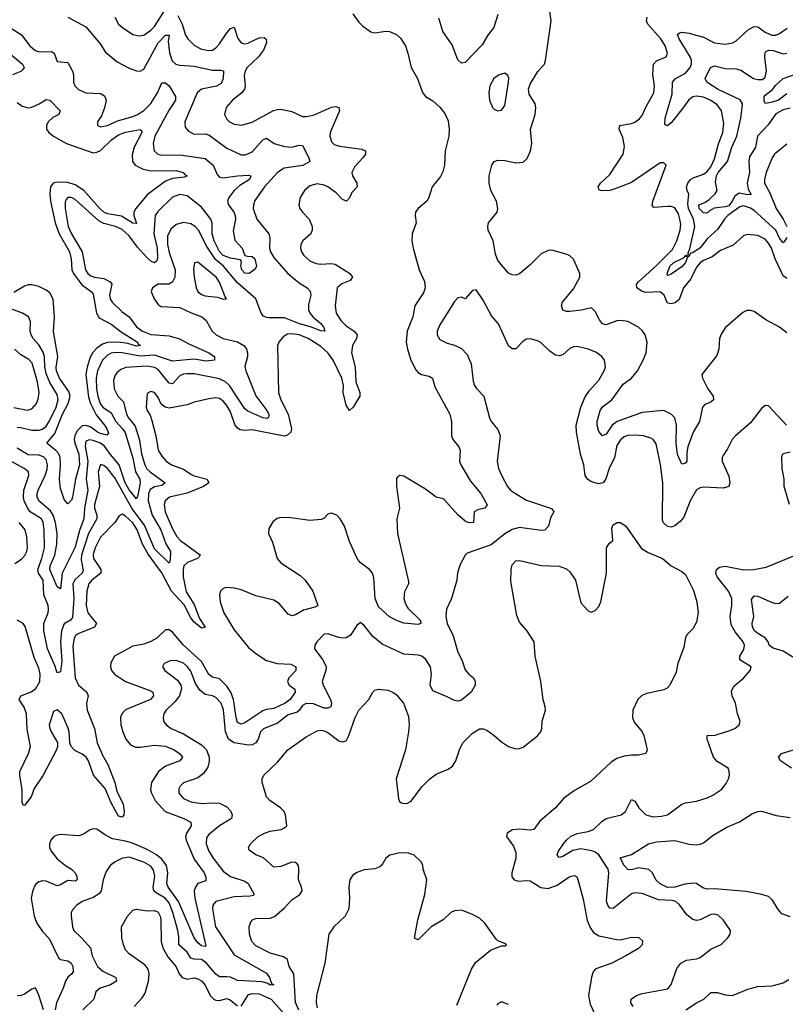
# Model space of a CAD drawing. Header units: inches. Extents: x 1694797 to 1849917, y 907313 to 1017959.
# Tile 123 of 256: x 1734143 to 1738382, y 952641 to 958096. Entities that reach past the tile are written whole.
import ezdxf

# ---------------------------------------------------------------- set-up
doc = ezdxf.new("R2010")
doc.units = ezdxf.units.IN
doc.header["$MEASUREMENT"] = 0
doc.layers.add('B7935', color=7, linetype='Continuous')

msp = doc.modelspace()

# ---------------------------------------------------------------- linework, layer by layer
at = {"layer": 'B7935', "color": 5}
for points, elevation in [([(1734409.1, 958109.1), (1734510, 958055.8), (1734590, 957960.9), (1734617.2, 957917.2), (1734682.2, 957862.2), (1734750, 957826.4), (1734790, 957812.3), (1734810, 957810.2), (1734830, 957821.7), (1734910, 957966.8), (1734950, 958010.2), (1734970, 958010.6), (1734965.8, 957974.2), (1734972.4, 957912.4), (1734987.9, 957867.9), (1735007.3, 957850), (1735030, 957843.3), (1735110, 957839), (1735210, 957816.6), (1735256.1, 957816.1), (1735271.7, 957811.7), (1735270.7, 957769.3), (1735258.4, 957741.6), (1735232.6, 957727.4), (1735150.1, 957709.9), (1735125.6, 957690), (1735057.2, 957530), (1735059.4, 957499.4), (1735077.3, 957477.3), (1735110, 957462.2), (1735170, 957462.5), (1735190, 957458.1), (1735290, 957383), (1735370, 957347.5), (1735393.5, 957346.5), (1735430, 957363), (1735490, 957430.2), (1735510, 957439.7), (1735551.8, 957410), (1735610, 957393.2), (1735650.5, 957389.5), (1735690, 957400.2), (1735710, 957398.4), (1735744.5, 957330), (1735750.2, 957309.8), (1735711.8, 957288.2), (1735607.2, 957272.8), (1735571.5, 957250), (1735498.3, 957170), (1735446.1, 957093.9), (1735437.2, 957070), (1735436.5, 957050), (1735456.5, 956990), (1735522.7, 956910), (1735528, 956888), (1735526.1, 956830), (1735531.5, 956810), (1735550, 956777.8), (1735628, 956690), (1735690, 956638.5), (1735735.2, 956610), (1735751.6, 956591.6), (1735754.4, 956570), (1735741.9, 956518.1), (1735742, 956490), (1735749.6, 956470), (1735767.5, 956447.5), (1735810, 956411.9), (1735827.3, 956390), (1735832.4, 956370), (1735810, 956372.7), (1735754, 956394), (1735693.3, 956410), (1735610, 956444.8), (1735523.6, 956443.6), (1735510, 956445), (1735494, 956454), (1735479.9, 956470), (1735451.1, 956550), (1735350, 956637.8), (1735272.5, 956730), (1735227, 956767), (1735178.6, 956838.6), (1735132.9, 956930), (1735114.2, 956950), (1735090, 956964.7), (1735050, 956971.2), (1735010, 956960.8), (1734982.3, 956937.7), (1734962.6, 956897.4), (1734960.8, 956850), (1734970, 956805.2), (1735003.4, 956710), (1735003.1, 956670), (1734990, 956643.1), (1734970, 956631.4), (1734910.4, 956629.6), (1734878.8, 956610), (1734870.7, 956590), (1734887.7, 956550), (1734910, 956518), (1734927.3, 956507.3), (1735030, 956501.6), (1735091.8, 956471.8), (1735151.8, 956450), (1735175.8, 956430), (1735209.1, 956370), (1735230.3, 956350), (1735270.1, 956330.1), (1735350, 956311.4), (1735384.7, 956290), (1735398.4, 956270), (1735405.1, 956250), (1735404.3, 956230), (1735390, 956175.3), (1735395.6, 956150), (1735450, 956011.1), (1735512.1, 955930), (1735522.4, 955910), (1735522, 955898), (1735519.5, 955890), (1735512.9, 955887.1), (1735490, 955889.6), (1735406.1, 955926.1), (1735390, 955940.2), (1735304.7, 956070), (1735282.9, 956090), (1735250, 956107), (1735110, 956133.7), (1735070, 956134.1), (1735050, 956131.5), (1735030, 956122.1), (1734990, 956077.7), (1734970, 956083), (1734910, 956157.1), (1734888.9, 956168.9), (1734850, 956176.4), (1734731.5, 956168.5), (1734703, 956157), (1734681.4, 956138.6), (1734670, 956122), (1734662.5, 956097.5), (1734666.5, 956050), (1734687.3, 956010), (1734718.1, 955978.1), (1734735, 955910), (1734745.6, 955890), (1734783.1, 955843.1), (1734806.2, 955766.2), (1734817.5, 955690), (1734835.4, 955630), (1734848, 955608), (1734865.4, 955590), (1734948.1, 955530), (1734930, 955515.7), (1734890, 955507.1), (1734866.3, 955493.7), (1734855.7, 955470), (1734853.9, 955430), (1734876.1, 955350), (1734924.8, 955270), (1734951.8, 955191.8), (1734978.2, 955150), (1734975.7, 955104.3), (1734970, 955085.7), (1734890, 955164.3), (1734834.6, 955294.6), (1734765.4, 955385.4), (1734670, 955557.8), (1734630, 955609.9), (1734610, 955625.2), (1734590, 955632.3), (1734577.7, 955590), (1734584.7, 955510), (1734557.4, 955410), (1734557.8, 955390), (1734570.6, 955350), (1734570.5, 955330), (1734524.7, 955250), (1734485, 955130), (1734483.1, 955103.1), (1734495, 955045), (1734489, 955030), (1734447.8, 954992.2), (1734438.3, 954970), (1734442.5, 954890), (1734435.5, 954784.5), (1734424.3, 954770), (1734390, 954748.1), (1734374.3, 954710), (1734369.3, 954649.3), (1734377.1, 954542.9), (1734370, 954482.7), (1734350, 954477), (1734337.6, 954517.5), (1734296.4, 954610), (1734277, 954710), (1734276.6, 954750), (1734300.4, 954810), (1734303.7, 954830), (1734300.5, 954850), (1734277.2, 954910), (1734272.5, 954990), (1734247.5, 955030), (1734243.4, 955050), (1734265.7, 955110), (1734280.1, 955170), (1734279.5, 955270), (1734273.8, 955310), (1734263.9, 955330), (1734200.9, 955370), (1734187.6, 955387.6), (1734167.7, 955430), (1734163.7, 955450), (1734165.4, 955490), (1734193.4, 955570), (1734192.2, 955590), (1734168.9, 955608.9), (1734094.8, 955650)], 660), ([(1735019.1, 958119.1), (1735043.8, 958070), (1735060.7, 958010), (1735073.8, 957990), (1735112, 957952), (1735150, 957931.9), (1735190, 957924.5), (1735210, 957927.2), (1735230, 957939.1), (1735250, 957961.2), (1735290, 958023.6), (1735310, 958046.7), (1735330, 958054.9), (1735351.3, 957991.3), (1735370, 957966.8), (1735390, 957962.3), (1735405.8, 957965.8), (1735470, 957995.9), (1735496.3, 957996.3), (1735507.9, 957987.9), (1735509.3, 957970), (1735493.1, 957926.9), (1735465.1, 957890), (1735403.5, 957830), (1735392.2, 957810), (1735387, 957787), (1735391.3, 957730), (1735387.1, 957710), (1735373.8, 957690), (1735321.5, 957650), (1735287.2, 957610), (1735278, 957570), (1735290, 957544.4), (1735304.4, 957530), (1735330, 957517.4), (1735371.5, 957511.5), (1735430, 957528.4), (1735548.3, 957591.7), (1735570, 957599), (1735590, 957599.3), (1735650, 957587.5), (1735710, 957559.6), (1735730, 957559.2), (1735770, 957567.5), (1735870, 957610.1), (1735894.4, 957614.4), (1735910.4, 957610), (1735913.4, 957590), (1735862, 957470), (1735859.7, 957450), (1735870, 957418.4), (1735884.6, 957404.6), (1735914.4, 957394.4), (1736038.1, 957378.1), (1736057.1, 957370), (1736058.3, 957358.3), (1736058.3, 957350), (1736043.6, 957330), (1735998.4, 957281.6), (1735982.7, 957250), (1735985.4, 957230), (1736009.2, 957190), (1736012.7, 957170), (1735982.5, 957137.5), (1735970, 957109.5), (1735952.7, 957090), (1735930, 957099.8), (1735895.8, 957135.8), (1735850, 957169.8), (1735830, 957179), (1735790, 957186), (1735750, 957175.1), (1735720.3, 957150), (1735696.9, 957110), (1735689.1, 957070), (1735694.9, 957050), (1735709.1, 957030), (1735746.2, 956990), (1735762.4, 956950), (1735763.2, 956930), (1735754.9, 956910), (1735710.2, 956870), (1735700.2, 956850), (1735698, 956830), (1735703.5, 956810), (1735716.9, 956790), (1735750, 956760.2), (1735785.3, 956745.3), (1735810, 956741), (1735870, 956745.1), (1735890, 956741.7), (1735972, 956690), (1735985.3, 956670), (1735972.7, 956650), (1735927.7, 956632.3), (1735900.7, 956610), (1735889.4, 956510), (1735896.3, 956470), (1735921.7, 956430), (1735950, 956400.6), (1735994.6, 956370), (1736011.4, 956350), (1736008.4, 956330), (1735985.1, 956290), (1735980.5, 956250), (1736000.4, 956170), (1736004.9, 956090), (1736026, 956030), (1736027.2, 956010), (1735990, 955949.7), (1735970, 955931.5), (1735950, 955959.5), (1735934.7, 956030), (1735935.9, 956070), (1735927.4, 956110), (1735879.1, 956210), (1735850, 956249.9), (1735810, 956285.2), (1735740.7, 956330), (1735690, 956349.1), (1735650, 956356.2), (1735626.2, 956353.8), (1735601.2, 956338.8), (1735578.4, 956310), (1735571.6, 956288.4), (1735576.3, 956030), (1735589.3, 955990), (1735630.1, 955910), (1735647.5, 955830), (1735644.8, 955810), (1735626.8, 955793.2), (1735610, 955789.3), (1735590, 955792.1), (1735430, 955823.1), (1735390, 955820.5), (1735363.9, 955823.9), (1735350, 955832.1), (1735333.6, 955853.6), (1735310, 955923.1), (1735290, 955957.8), (1735270, 955981.8), (1735250, 955996.5), (1735230, 956000.3), (1735190, 955996.2), (1735110, 955976.2), (1735070, 955961.2), (1734970, 955943.4), (1734948.6, 955948.6), (1734925.9, 955965.9), (1734910, 956002), (1734890, 956029.6), (1734870, 956036.3), (1734850, 956024), (1734844.4, 955950), (1734849.1, 955930), (1734865, 955905), (1734875.3, 955875.3), (1734897.3, 955790), (1734910, 955710.4), (1734930, 955677.3), (1734955, 955650), (1734983.2, 955630), (1735050, 955606.5), (1735090, 955577.5), (1735109.2, 955569.2), (1735180.4, 955550), (1735190.2, 955530.2), (1735160.3, 955510), (1735070, 955472), (1734973.4, 955450), (1734949.2, 955430.8), (1734942.4, 955410), (1734948.5, 955370), (1734990, 955274.5), (1735013.3, 955233.3), (1735034.5, 955210), (1735145.2, 955130), (1735127.9, 955110), (1735072.2, 955087.8), (1735052.9, 955070), (1735048.1, 955050), (1735048.5, 955010), (1735065.6, 954925.6), (1735110, 954856.3), (1735139.3, 954779.3), (1735170.1, 954729.9), (1735150, 954725.5), (1735110, 954758.4), (1735090, 954782.8), (1735053.9, 954853.9), (1734984.7, 954930), (1734930.5, 955030.5), (1734855.5, 955135.5), (1734822.8, 955190), (1734794.1, 955270), (1734770, 955308.8), (1734730, 955345.9), (1734710, 955356.4), (1734693.2, 955346.8), (1734669.5, 955310), (1734591.5, 955228.5), (1734561.9, 955170), (1734550, 955133.6), (1734552, 955110), (1734592.2, 955050), (1734592.1, 955030), (1734542.9, 954990), (1734526, 954970), (1734514.4, 954930), (1734511, 954850), (1734520.1, 954810), (1734568.4, 954750), (1734558, 954730), (1734470, 954696), (1734454.5, 954685.5), (1734444.1, 954670), (1734437.2, 954622.8), (1734450.1, 954450), (1734469, 954409), (1734515.3, 954370), (1734519.4, 954359.4), (1734522.2, 954350), (1734513.3, 954310), (1734516.9, 954270), (1734557.8, 954170), (1734571.9, 954090), (1734601.6, 954021.6), (1734631.1, 953970), (1734670.5, 953870.5), (1734681.7, 953821.7), (1734717, 953750), (1734722.2, 953710), (1734719.6, 953690), (1734710, 953678), (1734690, 953682.9), (1734650, 953758), (1734616.1, 953836.1), (1734551.1, 953910), (1734524, 953990), (1734512.1, 954010), (1734490, 954027.2), (1734448, 954048), (1734428.6, 954070), (1734420.7, 954090), (1734416.7, 954150), (1734410.9, 954170.9), (1734375.8, 954250), (1734350, 954273.3), (1734330, 954262.7), (1734307.4, 954190), (1734309.3, 954170), (1734317.9, 954150), (1734352.1, 954092.1), (1734353.2, 954070), (1734347.1, 954050), (1734273.4, 953910), (1734223, 953837), (1734206, 953790), (1734170, 953742.6), (1734163.9, 953743.9), (1734156.9, 953756.9), (1734157.2, 953830), (1734143.4, 953910), (1734143.8, 953930), (1734193, 954030), (1734202.5, 954070), (1734185.3, 954165.3), (1734181.1, 954250), (1734167.9, 954287.9), (1734139.8, 954330), (1734149.8, 954350), (1734207.5, 954372.5), (1734231.9, 954390), (1734254, 954430), (1734257.3, 954470), (1734250, 954503.5), (1734222.7, 954562.7), (1734173.6, 954733.6), (1734162.7, 954750), (1734129.7, 954770)], 680), ([(1735987.7, 958127.7), (1736021, 958081), (1736041, 958061), (1736088.1, 958028.1), (1736110, 958022.7), (1736170, 958031.7), (1736190, 958030.3), (1736230, 958013.8), (1736252.4, 957992.4), (1736279.3, 957950), (1736293.2, 957910), (1736310.2, 957830.2), (1736346.5, 957770), (1736373.1, 957693.1), (1736390.4, 957670), (1736430, 957645.2), (1736470, 957611.3), (1736496.6, 957576.6), (1736515.4, 957535.4), (1736521.2, 957490), (1736519.8, 957450), (1736498.6, 957370), (1736495.4, 957290), (1736486.5, 957253.5), (1736472.5, 957227.5), (1736427.1, 957170), (1736407.7, 957110), (1736396.9, 957090), (1736349.2, 957050), (1736335.4, 957030), (1736333.4, 957010), (1736338.7, 956970), (1736317.1, 956910), (1736315.3, 956870), (1736322, 956830), (1736354.6, 956710), (1736385.3, 956645.3), (1736388.9, 956610), (1736378.2, 956581.8), (1736332, 956510), (1736320.5, 956450), (1736288.8, 956370), (1736283.7, 956310), (1736290.1, 956270), (1736309.6, 956209.6), (1736335.8, 956155.8), (1736350, 956140.7), (1736368.5, 956130), (1736410, 956121.5), (1736429.3, 956109.3), (1736442.3, 956062.3), (1736524.8, 955910), (1736533.7, 955870), (1736534.7, 955790), (1736541.5, 955770), (1736573.8, 955730), (1736581.8, 955710), (1736578.6, 955650), (1736585.2, 955630), (1736639.7, 955539.7), (1736696.3, 955470), (1736731.4, 955408.6), (1736719.1, 955390), (1736679.5, 955380.5), (1736659.5, 955370), (1736655.5, 955310), (1736630, 955307.7), (1736610, 955317.8), (1736570, 955352.7), (1736490, 955441.7), (1736450, 955451.1), (1736390, 955494.8), (1736270, 955566.6), (1736248.8, 955571.2), (1736236.1, 955563.9), (1736230, 955554), (1736229.3, 955510.7), (1736246.7, 955390), (1736231, 955330), (1736234.4, 955250), (1736295.9, 954984.1), (1736296.5, 954970), (1736273.8, 954926.2), (1736270.1, 954890), (1736278.9, 954858.9), (1736294.2, 954834.2), (1736361.3, 954770), (1736364, 954750), (1736350, 954744.4), (1736270, 954751.8), (1736226, 954770), (1736188.7, 954790), (1736130, 954842.3), (1736112.2, 954890), (1736104.4, 955004.4), (1736096.2, 955030), (1736079.8, 955050), (1736028.2, 955088.2), (1736011.3, 955110), (1735970, 955205.2), (1735942, 955290), (1735918, 955330), (1735898.4, 955350), (1735870, 955361.6), (1735850, 955356), (1735827, 955333), (1735812.9, 955327.1), (1735750, 955321.4), (1735644.3, 955335.7), (1735590, 955337.3), (1735568.1, 955331.9), (1735545.4, 955314.6), (1735523.4, 955276.6), (1735521.1, 955250), (1735542.2, 955202.2), (1735569.3, 955110), (1735590, 955086.8), (1735695.9, 955015.9), (1735723.2, 954990), (1735765.5, 954930), (1735794.9, 954850), (1735778.3, 954841.7), (1735714.6, 954825.4), (1735670, 954798.8), (1735650, 954792.7), (1735630, 954802.9), (1735580.8, 954860.8), (1735550, 954879.1), (1735450, 954904.6), (1735370, 954936.6), (1735330, 954947.2), (1735286.8, 954950), (1735270, 954944.8), (1735254.3, 954930), (1735249.4, 954910), (1735252.7, 954870), (1735272.7, 954810), (1735330, 954714.8), (1735410, 954618.1), (1735450, 954584), (1735510, 954545.3), (1735569.7, 954529.7), (1735645, 954525), (1735671.9, 954510), (1735672.7, 954490), (1735633.5, 954450), (1735625.5, 954430), (1735634.6, 954410), (1735667.4, 954387.4), (1735668.6, 954370), (1735640.1, 954330), (1735613.6, 954310), (1735550, 954279.2), (1735510, 954273.8), (1735490, 954266.1), (1735390, 954200.4), (1735370, 954192.7), (1735350, 954202), (1735341.9, 954230), (1735327.5, 954330), (1735312.2, 954370), (1735290, 954403.2), (1735250, 954445), (1735210, 954452.7), (1735190, 954468.2), (1735150, 954540.1), (1735050.4, 954630), (1734990, 954702.5), (1734970, 954716.4), (1734950, 954715.4), (1734902.3, 954670), (1734870, 954651.5), (1734830, 954636.9), (1734770, 954625), (1734669.1, 954570), (1734647.9, 954532.1), (1734646.4, 954510), (1734652.1, 954490), (1734668.2, 954470), (1734730, 954429.1), (1734870, 954377), (1734880.7, 954370), (1734884.7, 954350), (1734867.2, 954330), (1734741.9, 954278.1), (1734727.1, 954270), (1734708.4, 954250), (1734701.6, 954230), (1734703.6, 954190), (1734714.4, 954150), (1734731.6, 954110), (1734757.7, 954077.7), (1734785.2, 954065.2), (1734810, 954065), (1734890, 954077), (1734950, 954071.5), (1734997.7, 954050), (1735029, 954030), (1735044.2, 954010), (1735030.4, 953990), (1734950, 953960.7), (1734911.5, 953930), (1734873.6, 953870), (1734867.8, 953830), (1734872.3, 953810), (1734893, 953770), (1734948.7, 953710), (1735052.6, 953670), (1735091.1, 953650), (1735093.2, 953630), (1735067.8, 953590), (1735061.7, 953570), (1735065.8, 953550), (1735110, 953445.6), (1735164.2, 953370), (1735174.7, 953345.3), (1735173.9, 953326.1), (1735129.4, 953310.6), (1735116.2, 953290), (1735110.1, 953269.9), (1735113, 953230), (1735174.2, 952965.8), (1735170, 952961.7), (1735150, 952965.2), (1735130, 952982.7), (1735109.9, 953010), (1735022.5, 953210), (1734965.4, 953290), (1734958.3, 953310), (1734964, 953370), (1734955.8, 953410), (1734930, 953444.7), (1734899.9, 953470), (1734850, 953498.1), (1734767, 953533), (1734730, 953545.8), (1734657.5, 953557.5), (1734618.1, 953578.1), (1734570, 953611.2), (1734550, 953613), (1734530, 953605.7), (1734496.7, 953583.3), (1734470, 953573.9), (1734370, 953581.2), (1734350, 953578.8), (1734332.9, 953570), (1734315.5, 953550), (1734308.4, 953530), (1734309, 953510), (1734317, 953490), (1734350, 953447.7), (1734397.1, 953410), (1734430.4, 953390.4), (1734450, 953370.1), (1734459.1, 953350), (1734460.7, 953330), (1734450, 953323.8), (1734410, 953326.7), (1734370, 953302.3), (1734350, 953298), (1734290, 953323.4), (1734270, 953325.8), (1734250, 953320.3), (1734232.4, 953307.6), (1734225, 953295), (1734213.4, 953266.6), (1734207.7, 953230), (1734223.1, 953130), (1734237.8, 953090), (1734270, 953044.3), (1734305.8, 953005.8), (1734357.8, 952897.8), (1734370, 952889.2), (1734410, 952882.5), (1734428, 952870), (1734437.6, 952850), (1734438.6, 952821.4), (1734432.8, 952810), (1734410, 952791.8), (1734396.1, 952770), (1734384.2, 952730), (1734347.2, 952650), (1734340.5, 952610)], 720), ([(1734669.4, 958110), (1734691.3, 958071.3), (1734711.9, 958051.9), (1734770, 958014.2), (1734805.3, 958005.3), (1734830, 958010.2), (1734870, 958037.3), (1734890, 958057.6), (1734950, 958154.8)], 680), ([(1736790, 958123.6), (1736767.8, 958052.2), (1736734.9, 958010), (1736703.3, 957956.7), (1736610, 957858), (1736590, 957854.8), (1736570, 957874), (1736537.2, 957957.2), (1736486.9, 958030), (1736464.4, 958104.4)], 720), ([(1738390, 956360.4), (1738350, 956392.5), (1738273.8, 956433.8), (1738210, 956478.9), (1738190, 956485.4), (1738170, 956484), (1738146.8, 956473.2), (1738050, 956388.2), (1738027.1, 956352.9), (1738018.5, 956330), (1738014, 956270), (1738003.8, 956236.2), (1737920.9, 956130), (1737924.7, 956110), (1737952.4, 956050), (1737983.1, 956010), (1737984.9, 955990), (1737970, 955977.4), (1737936.5, 955963.5), (1737923.6, 955950), (1737907.6, 955870), (1737871.6, 955810), (1737843.3, 955730), (1737837.6, 955697.6), (1737837.7, 955650), (1737830, 955638.7), (1737810, 955633.3), (1737786.2, 955686.2), (1737777.8, 955750), (1737780.3, 955850), (1737770, 955889.8), (1737750, 955911.1), (1737710, 955931.1), (1737590, 955919.7), (1737452, 955870), (1737423.8, 955850), (1737390, 955799.8), (1737370, 955790.9), (1737350, 955814.7), (1737340.7, 955850), (1737341.2, 955870), (1737357.1, 955930), (1737370, 955951.4), (1737421.2, 955990), (1737483.7, 956076.3), (1737531.2, 956110), (1737563.4, 956150), (1737595.8, 956210), (1737611.3, 956250), (1737618, 956310), (1737606.3, 956350), (1737590, 956374.5), (1737570, 956391.9), (1737510, 956423.1), (1737469.8, 956429.8), (1737450, 956427.1), (1737390, 956405.7), (1737370, 956410.7), (1737352.7, 956432.7), (1737330, 956479.7), (1737310, 956498.8), (1737254.3, 956485.7), (1737190, 956479.9), (1737170, 956479), (1737150, 956487.3), (1737143.9, 956510), (1737148.5, 956530), (1737210, 956605.2), (1737245, 956670), (1737245, 956690), (1737209.8, 956769.8), (1737190, 956788.2), (1737174.4, 956794.4), (1737090, 956818.8), (1737070, 956817.2), (1737030, 956799.2), (1736970, 956738.3), (1736910, 956687.3), (1736890, 956680.5), (1736870, 956683), (1736850, 956691.6), (1736790, 956762), (1736776.8, 956796.8), (1736764.5, 956870), (1736737.5, 956930), (1736735.4, 956950), (1736739.4, 956970), (1736786.9, 957030), (1736790.9, 957050), (1736783.9, 957090), (1736751.7, 957150), (1736743.4, 957190), (1736743.2, 957230), (1736757.3, 957290), (1736769.9, 957310.1), (1736790, 957318), (1736830, 957315.8), (1736890, 957302.8), (1736930, 957306.5), (1736953.4, 957326.6), (1736971.3, 957368.7), (1736978.5, 957410), (1736970.6, 957490), (1736997.1, 957570), (1737001.2, 957610), (1736997.1, 957630), (1736963.3, 957683.3), (1736959.6, 957710), (1736970, 957738.6), (1737011.6, 957808.4), (1737048.4, 957850), (1737054.8, 957870), (1737085.7, 958090), (1737076, 958156)], 720), ([(1738390, 956661.9), (1738370, 956676.6), (1738326.3, 956770), (1738305.5, 956830), (1738290, 956858), (1738270, 956880.3), (1738230, 956899.4), (1738170, 956905.8), (1738150, 956898), (1738093.1, 956846.9), (1738022.7, 956817.3), (1737978.2, 956781.8), (1737930, 956762.5), (1737910, 956747.9), (1737890, 956724.5), (1737859.5, 956660.5), (1737818.3, 956610), (1737795.2, 956544.8), (1737772.3, 956527.7), (1737750, 956520.7), (1737730, 956525.4), (1737712.3, 956570), (1737690, 956588.7), (1737610, 956583.5), (1737589.9, 956590), (1737561.1, 956610), (1737558.2, 956630), (1737570, 956643.5), (1737670, 956733.7), (1737757, 956823), (1737782.4, 956870), (1737799.5, 956930), (1737803, 956963), (1737798.2, 956990), (1737790, 957020.5), (1737770, 957053.3), (1737750, 957060.3), (1737730, 957060.7), (1737654.7, 957054.7), (1737645.9, 957065.9), (1737648.3, 957090), (1737722.7, 957290), (1737710, 957302.7), (1737690, 957302), (1737530, 957193.3), (1737450, 957161.8), (1737410, 957149.9), (1737367, 957147), (1737351.8, 957151.8), (1737346.6, 957170), (1737359.7, 957190), (1737410, 957238.9), (1737485, 957350), (1737492.5, 957392.5), (1737482.8, 957442.8), (1737462.6, 957490), (1737466.6, 957510), (1737530, 957520.2), (1737550, 957527.8), (1737574.3, 957545.7), (1737592, 957568), (1737610, 957611.5), (1737655, 957690), (1737657.7, 957730), (1737648, 957790), (1737651.6, 957848.4), (1737670, 957866.8), (1737722, 957890), (1737729.8, 957910), (1737718, 957950), (1737693.7, 957990), (1737620.7, 958070), (1737612.9, 958090), (1737616.8, 958110)], 680), ([(1738390.9, 956889.1), (1738375.5, 956864.5), (1738370, 956858.9), (1738350, 956886), (1738330.4, 956930.4), (1738210, 957039.1), (1738190, 957052), (1738150, 957063.6), (1738130, 957059.2), (1738064.6, 957010), (1738044.8, 956990), (1738006.5, 956933.5), (1737950, 956881.4), (1737910, 956830.9), (1737870, 956803.6), (1737858, 956802), (1737850, 956786.2), (1737840.2, 956780.2), (1737834, 956790), (1737845.6, 956794.4), (1737844.9, 956804.9), (1737853.6, 956826.4), (1737881.4, 956950), (1737874, 956990), (1737846.2, 957050), (1737843.4, 957076.6), (1737848.8, 957128.8), (1737838.8, 957150), (1737835.5, 957170), (1737842, 957190), (1737857.6, 957210), (1737877.8, 957222.2), (1737930, 957240.4), (1737950, 957254.3), (1737970, 957280.9), (1737990, 957324.9), (1738012.7, 957407.3), (1738036.4, 957470), (1738042.3, 957522.3), (1738028.3, 957590), (1738004.6, 957624.6), (1737970, 957647.5), (1737930, 957666.4), (1737890, 957672.2), (1737870, 957667.9), (1737847.7, 957652.3), (1737815.4, 957604.6), (1737750, 957524.1), (1737730, 957507.2), (1737715.3, 957515.3), (1737717.7, 957550), (1737756.4, 957683.6), (1737758.3, 957750), (1737772.6, 957767.4), (1737830, 957799.1), (1737855.8, 957830), (1737863.2, 957850), (1737862.3, 957870), (1737854.9, 957890), (1737793.9, 957990), (1737786.2, 958013.8), (1737796.5, 958023.5), (1737810, 958026.8), (1737850, 958020.1), (1737930, 957998.1), (1737990, 957967.5), (1738050, 957959.3), (1738090, 957967.2), (1738110, 957977.6), (1738178.8, 958041.2), (1738210, 958058.5), (1738230, 958056), (1738270, 958025.8), (1738308.4, 958010), (1738330, 958009.5), (1738350, 958018.5), (1738391.8, 958048.2)], 660), ([(1734092.2, 958050), (1734152.5, 958012.5), (1734200.2, 957950), (1734226.8, 957926.8), (1734250, 957918.1), (1734319.7, 957919.7), (1734334.5, 957910), (1734350, 957863.7), (1734410, 957858.5), (1734436.6, 957810), (1734441.4, 957790), (1734441.6, 957750), (1734447.9, 957730), (1734468.7, 957708.7), (1734509.5, 957689.5), (1734590, 957685.8), (1734613.7, 957673.7), (1734622, 957650), (1734613.2, 957606.8), (1734597, 957563), (1734574.9, 957530), (1734574, 957510), (1734590, 957501.3), (1734629.3, 957510), (1734684.3, 957535.7), (1734770, 957558.6), (1734795.9, 957570), (1734830, 957593.4), (1734869, 957631), (1734907, 957690), (1734930, 957745.3), (1734950, 957746), (1734970, 957728.4), (1735005.9, 957670), (1735006.5, 957650), (1734970, 957597), (1734891.7, 957450), (1734881.6, 957410), (1734887.8, 957370), (1734908.9, 957350), (1734930, 957345.3), (1735030, 957347.1), (1735170, 957326.4), (1735214.5, 957290), (1735237.5, 957237.5), (1735250, 957223.7), (1735270, 957220.1), (1735350, 957230.1), (1735410, 957233.6), (1735422.8, 957230), (1735416.5, 957210), (1735362.2, 957177.8), (1735330, 957149.3), (1735301.1, 957110), (1735294.1, 957090), (1735298.8, 957070), (1735328.2, 957030), (1735337.1, 957010), (1735338.2, 956990), (1735325.8, 956925.8), (1735334.1, 956874.1), (1735375.5, 956830), (1735390.2, 956790.2), (1735404.7, 956784.7), (1735430, 956784.1), (1735444.7, 956770), (1735455.2, 956730), (1735446.3, 956713.7), (1735414, 956690), (1735390, 956691.9), (1735373.6, 956710), (1735368.5, 956731.5), (1735372.3, 956752.3), (1735365.3, 956765.3), (1735310, 956774.2), (1735269.6, 956790), (1735250, 956811.7), (1735219.9, 956870), (1735209.7, 956910), (1735208.6, 956968.6), (1735202.1, 956990), (1735150, 957056.2), (1735070, 957119.6), (1735030, 957127), (1734990, 957112.4), (1734910, 957035.3), (1734892.7, 957010), (1734886, 956910), (1734904.1, 956830), (1734906.2, 956773.8), (1734901.7, 956758.3), (1734890, 956749.4), (1734870, 956758.7), (1734850, 956775.5), (1734796.3, 956836.3), (1734750, 956898.1), (1734710, 956933.5), (1734674.3, 956950), (1734610, 956966.3), (1734580.7, 956980.7), (1734450, 957099.9), (1734430, 957109.9), (1734410, 957110.6), (1734400.8, 957099.2), (1734395.2, 957084.8), (1734395.1, 957050), (1734412.4, 956950), (1734429.7, 956910), (1734489.7, 956810), (1734507.8, 956710), (1734521, 956690), (1734537.5, 956677.5), (1734557.1, 956670), (1734610, 956661.4), (1734643.6, 956643.6), (1734652.6, 956630), (1734640.5, 956570), (1734643.5, 956550), (1734655.5, 956530), (1734710, 956478.1), (1734750, 956448.7), (1734790, 956393.4), (1734823, 956370), (1734870, 956350.9), (1734970, 956345.1), (1735028.4, 956328.4), (1735079.5, 956299.5), (1735190.2, 956250), (1735222, 956230), (1735222.8, 956217.2), (1735221, 956210), (1735176.2, 956203.8), (1735110, 956214.5), (1734990, 956204.2), (1734890, 956236.4), (1734810, 956231), (1734710, 956249.9), (1734670, 956252.5), (1734650, 956248.5), (1734630, 956238), (1734602, 956210), (1734574.7, 956150), (1734566.4, 956110), (1734567.9, 956050), (1734576, 956010), (1734589.1, 955970), (1734603.4, 955950), (1734650, 955918.1), (1734675.7, 955870), (1734713.3, 955830), (1734727.9, 955807.9), (1734770, 955666.7), (1734785.4, 955590), (1734807.6, 955550), (1734810.5, 955530), (1734798.2, 955461.8), (1734790, 955442.2), (1734750, 955490.8), (1734727.2, 955530), (1734695, 955630), (1734646.1, 955686.1), (1734613, 955733), (1734590.6, 955750.6), (1734550, 955764.1), (1734530, 955769), (1734510, 955761.2), (1734506.3, 955733.7), (1734519.9, 955650), (1734511.9, 955550), (1734519.9, 955490), (1734501.4, 955390), (1734498.5, 955330), (1734474.8, 955265.2), (1734450, 955172.9), (1734378.7, 955030), (1734370, 954942.9), (1734350, 954954.7), (1734310.9, 955050), (1734312, 955070), (1734337.4, 955130), (1734349, 955190), (1734350.3, 955250), (1734340.7, 955310), (1734328, 955350), (1734314.4, 955374.4), (1734250, 955429.9), (1734240.9, 955450), (1734240.1, 955470), (1734246.2, 955490), (1734283.7, 955570), (1734294.9, 955605.1), (1734297.6, 955630), (1734290, 955659.1), (1734274.5, 955674.5), (1734250, 955683.3), (1734190, 955684.2), (1734130, 955721.7)], 640), ([(1734070, 957923.2), (1734159.7, 957850), (1734167.5, 957830), (1734160.1, 957819.9), (1734150, 957808.6), (1734103.1, 957790)], 620), ([(1738410, 957605.2), (1738370, 957596.9), (1738330, 957573.2), (1738287.1, 957512.9), (1738228.9, 957451.1), (1738218.1, 957390), (1738184.9, 957335.1), (1738179.4, 957310), (1738184.9, 957250), (1738170.6, 957190), (1738176, 957156), (1738193.6, 957126.4), (1738175.3, 957124.7), (1738126.3, 957133.7), (1738102, 957118), (1738088.6, 957090), (1738070, 957065.2), (1738050, 957058.3), (1737988, 957052), (1737962.5, 957037.5), (1737950, 957023.9), (1737930, 957026), (1737905, 957050), (1737903.9, 957070), (1737936.5, 957083.5), (1737960.3, 957099.7), (1737993.1, 957130), (1738004.2, 957150), (1737996.4, 957196.4), (1738001.1, 957230), (1738010.6, 957250), (1738062.4, 957310), (1738086.1, 957390), (1738114.1, 957450), (1738136, 957550), (1738143.2, 957610), (1738144.6, 957630), (1738131.9, 957651.9), (1738010, 957708.3), (1737947.8, 957750), (1737938.4, 957770), (1737968.2, 957830), (1737990, 957839.1), (1738050, 957825), (1738110, 957823.9), (1738135.7, 957815.7), (1738205.8, 957770), (1738230, 957763.8), (1738255.2, 957764.8), (1738270, 957777.2), (1738278.3, 957810), (1738268.7, 957890), (1738270, 957913.1), (1738278.1, 957921.9), (1738293, 957927), (1738315.5, 957924.5), (1738370, 957907.3), (1738389.9, 957910.1)], 640), ([(1738390, 957684.6), (1738343.8, 957650), (1738310, 957638.2), (1738272, 957632), (1738264.4, 957644.4), (1738265.8, 957670), (1738270, 957676.9), (1738311.8, 957708.2), (1738330, 957732), (1738370.8, 957769.2), (1738450, 957796.8)], 620), ([(1734130, 957636.3), (1734156.2, 957616.2), (1734190, 957607.8), (1734210, 957611.5), (1734251.1, 957628.9), (1734290, 957653.8), (1734310, 957649.3), (1734368, 957590), (1734360.3, 957570), (1734327, 957553), (1734301.4, 957530), (1734292, 957510), (1734292.1, 957490), (1734304.1, 957470), (1734330.8, 957450), (1734402.5, 957410), (1734550, 957358.8), (1734570, 957360.9), (1734590, 957370.6), (1734651.7, 957430), (1734690, 957456.9), (1734730, 957472.1), (1734810, 957487.7), (1734819.3, 957479.3), (1734820.1, 957470), (1734777.5, 957390), (1734766.6, 957346.6), (1734767.9, 957310), (1734783.5, 957290), (1734826.9, 957266.9), (1734870, 957257.4), (1735010, 957260.8), (1735048.4, 957250), (1735057.4, 957237.4), (1735070.4, 957230), (1735056.7, 957223.3), (1734990, 957215.9), (1734950, 957201.2), (1734850, 957125.3), (1734786.3, 957050), (1734774.4, 957030), (1734775.2, 957010), (1734790, 956966.6), (1734770, 956967.6), (1734707, 957007.1), (1734630, 957020.9), (1734610, 957029.9), (1734586.8, 957050), (1734498.6, 957150), (1734450, 957180.4), (1734410, 957193.4), (1734350, 957194.9), (1734328.1, 957190), (1734313.2, 957170), (1734310.1, 957130), (1734314.1, 957090), (1734340.2, 956970), (1734362.1, 956910), (1734418.4, 956810), (1734428.3, 956770), (1734431.4, 956710), (1734440.6, 956690), (1734487.1, 956627.1), (1734538.8, 956590), (1734550, 956576), (1734567.9, 956470), (1734584, 956444), (1734650, 956408.3), (1734705.8, 956365.8), (1734795.2, 956310), (1734798.9, 956298.9), (1734812.6, 956290), (1734790, 956287.5), (1734741.5, 956301.5), (1734688.6, 956308.6), (1734630, 956306.9), (1734602.6, 956297.4), (1734570, 956276.6), (1734548, 956252), (1734533.2, 956226.8), (1734516.1, 956170), (1734509.8, 956130), (1734524.5, 956004.5), (1734535.8, 955970), (1734566.1, 955906.1), (1734613.1, 955850), (1734626.6, 955830), (1734635.6, 955804.4), (1734625.5, 955794.5), (1734590, 955803.7), (1734574.4, 955810), (1734537.9, 955837.9), (1734510, 955848.4), (1734490, 955845.1), (1734461.1, 955818.9), (1734448.7, 955790), (1734445.5, 955770), (1734448.4, 955750), (1734471.3, 955688.7), (1734473.6, 955630), (1734452.9, 955550), (1734436.4, 955450), (1734430, 955434), (1734410, 955413.2), (1734390, 955438), (1734370, 955499), (1734364, 955550), (1734369.9, 955630), (1734367, 955670), (1734359.4, 955690), (1734344.3, 955710), (1734293.7, 955750), (1734337.1, 955802.9), (1734380.8, 955910), (1734411.7, 955970), (1734421.9, 956010), (1734415.6, 956035.6), (1734363.7, 956110), (1734346.5, 956150), (1734344.7, 956170), (1734354.5, 956230), (1734331.1, 956368.9), (1734335.6, 956450), (1734328.1, 956548.1), (1734310, 956581.6), (1734290, 956597.8), (1734250, 956617), (1734210, 956627.4), (1734190, 956626.6), (1734170, 956619.6), (1734110, 956585.2)], 620), ([(1738390, 957406.6), (1738323.2, 957350), (1738310.2, 957329.8), (1738276.9, 957250), (1738266.4, 957210), (1738267.3, 957190), (1738297.3, 957137.3), (1738332.1, 957050), (1738370.7, 956990.7), (1738390.1, 956950)], 660), ([(1738389.1, 955849.1), (1738290, 955957.2), (1738270, 955958), (1738250, 955940.9), (1738190, 955862), (1738106.4, 955790), (1738088.8, 955770), (1738062, 955718), (1738037.7, 955682.3), (1738032.4, 955670), (1738032.2, 955650), (1738070, 955566), (1738075.6, 955530), (1738070.4, 955510), (1738039, 955501), (1737930, 955506.2), (1737910, 955502.8), (1737890, 955492.1), (1737854.8, 955430), (1737820.1, 955339.9), (1737802.4, 955317.6), (1737770, 955291), (1737750, 955284.8), (1737730, 955288.9), (1737708.2, 955308.2), (1737702.8, 955322.8), (1737704.5, 955530), (1737691.6, 955631.6), (1737666.6, 955746.6), (1737651.1, 955770), (1737637.9, 955777.9), (1737597.2, 955790), (1737550, 955794.6), (1737510, 955792.5), (1737490, 955784.5), (1737470, 955768), (1737450, 955736.8), (1737436.8, 955670), (1737406.4, 955610), (1737388.1, 955551.9), (1737373, 955530), (1737350, 955523.7), (1737310, 955536.2), (1737289.3, 955549.3), (1737274.6, 955570), (1737266.2, 955630), (1737248.6, 955688.6), (1737225.7, 955810), (1737224.1, 955850), (1737249.8, 955950), (1737273.5, 956006.5), (1737297.9, 956042.1), (1737350, 956098), (1737379.8, 956150), (1737386, 956170), (1737380.4, 956210), (1737366.6, 956230), (1737333.3, 956253.3), (1737290, 956270.8), (1737230, 956284.4), (1737210, 956283), (1737190, 956273.3), (1737150, 956238.7), (1737130, 956234), (1737110, 956237.7), (1737078.5, 956258.5), (1737030, 956305.6), (1737010, 956316.9), (1736970, 956328), (1736950, 956325.1), (1736930, 956314.3), (1736890, 956271.8), (1736870, 956271.6), (1736849.8, 956289.8), (1736794.5, 956410), (1736754.9, 956454.9), (1736710, 956542), (1736670, 956599), (1736650, 956595.3), (1736610, 956549), (1736590, 956559), (1736570, 956554), (1736550, 956534), (1736470, 956406), (1736454, 956370), (1736454, 956350), (1736470, 956323.8), (1736510, 956303.1), (1736550, 956291.8), (1736590, 956274), (1736620.9, 956240.9), (1736642.2, 956190), (1736653.7, 956093.7), (1736661.7, 956070), (1736672.1, 956052.1), (1736712.9, 956010), (1736744.2, 955890), (1736753.7, 955870), (1736790, 955824.9), (1736803.7, 955790), (1736787.1, 955650), (1736794.4, 955610), (1736810, 955572.7), (1736843.6, 955510), (1736860.3, 955490), (1736887.6, 955470), (1736950, 955434.3), (1737087.6, 955387.6), (1737100.4, 955370), (1737083, 955337), (1737070.9, 955289.1), (1737050, 955267.9), (1737030, 955266.6), (1736910, 955282.5), (1736870, 955271.8), (1736830, 955248.3), (1736753.5, 955186.5), (1736620.2, 955139.8), (1736610.3, 955129.7), (1736582, 955078), (1736567.7, 955032.3), (1736563.1, 954990), (1736534.4, 954890), (1736506.7, 954830), (1736502.7, 954790), (1736510.2, 954750), (1736543.3, 954683.3), (1736570, 954592.4), (1736591.1, 954550), (1736610, 954493.4), (1736630, 954470.4), (1736656.4, 954450), (1736664.4, 954430), (1736664.4, 954410), (1736643.1, 954370), (1736590, 954325.5), (1736570, 954321.1), (1736550, 954323.7), (1736510, 954345.3), (1736430, 954378.4), (1736415.6, 954410), (1736424.1, 954470), (1736416.9, 954510), (1736391.3, 954551.3), (1736370, 954569.1), (1736350, 954575.9), (1736270, 954581.4), (1736150, 954636.8), (1736098.1, 954678.1), (1736050, 954740.5), (1736030, 954757), (1736010, 954739.5), (1735974.4, 954685.6), (1735950, 954670.9), (1735930, 954668.7), (1735910, 954672.8), (1735850, 954693.8), (1735830, 954690.9), (1735788.9, 954650), (1735777.4, 954630), (1735775.6, 954610), (1735820.9, 954550), (1735840.5, 954510), (1735838.6, 954490), (1735818.4, 954430), (1735823, 954410), (1735864.6, 954330), (1735868.9, 954310), (1735866.9, 954290), (1735850, 954281.1), (1735830, 954281.8), (1735770, 954306.4), (1735730, 954308.3), (1735710, 954296.5), (1735691.3, 954268.7), (1735680.1, 954259.9), (1735630, 954244.2), (1735570, 954199.4), (1735493.4, 954166.6), (1735477, 954150), (1735464.3, 954110), (1735451.6, 954090), (1735430, 954077.8), (1735410, 954077.1), (1735330, 954089.5), (1735298.9, 954110), (1735282.2, 954150), (1735272.4, 954272.4), (1735259.6, 954310), (1735230, 954340.9), (1735210, 954350.5), (1735170, 954358), (1735140.6, 954380.6), (1735117.6, 954417.6), (1735090, 954486.6), (1735070, 954513), (1735050, 954531.2), (1735010, 954545.6), (1734976.7, 954543.3), (1734944, 954530), (1734934, 954510), (1734947.7, 954490), (1735017.7, 954437.7), (1735035.3, 954410), (1735039, 954390), (1735027.7, 954350), (1735002.3, 954317.7), (1734954, 954270), (1734940.9, 954250), (1734936.9, 954230), (1734940.3, 954210), (1734953.4, 954190), (1734981.1, 954170), (1735050, 954138.9), (1735150, 954078.9), (1735177, 954050), (1735193.1, 954010), (1735192.8, 953987.2), (1735185, 953955), (1735161.1, 953918.9), (1735130, 953896.5), (1735051, 953869), (1735031.8, 953850), (1735024.6, 953835.4), (1735024.9, 953810), (1735050, 953781.8), (1735090, 953762), (1735150, 953752.8), (1735210, 953757.6), (1735250, 953754.6), (1735290, 953735.6), (1735310, 953713.1), (1735320.3, 953690), (1735315.3, 953670), (1735250, 953629.9), (1735190, 953581.2), (1735177.2, 953562.8), (1735175.9, 953530), (1735191.3, 953490), (1735214.8, 953450), (1735270, 953378), (1735310, 953349.5), (1735390, 953323.5), (1735409.2, 953310), (1735442.4, 953250), (1735435.9, 953244.1), (1735419, 953241), (1735330, 953237.2), (1735229, 953210), (1735212.8, 953190), (1735210.8, 953170), (1735226.8, 953070), (1735330, 952914.5), (1735510, 952813.2), (1735526.7, 952790), (1735536.7, 952756.7), (1735550.2, 952750), (1735530, 952748.2), (1735517.3, 952757.3), (1735485.9, 952765.9), (1735350, 952773.9), (1735310.8, 952790.8), (1735290, 952794.3), (1735250, 952792.9), (1735230, 952807.7), (1735177, 952870), (1735150, 952889.9), (1735110, 952890.4), (1735090, 952897.6), (1735069.9, 952930), (1735024.4, 952970), (1735024.5, 953015.5), (1735018.9, 953050), (1734991.3, 953150), (1734970, 953202.8), (1734949.4, 953230), (1734898.7, 953258.7), (1734886.7, 953270), (1734882.2, 953290), (1734891.4, 953351.4), (1734883.8, 953383.8), (1734870, 953407.2), (1734830, 953428.2), (1734750, 953455.9), (1734713, 953450), (1734672.2, 953430), (1734644.9, 953410), (1734622.5, 953377.5), (1734605.5, 953330), (1734595, 953270), (1734584.7, 953255.3), (1734550, 953233.4), (1734490, 953210.9), (1734459.5, 953190), (1734436, 953164), (1734428.9, 953150), (1734427.9, 953132.1), (1734435.2, 953070), (1734442.4, 953050), (1734487.7, 953007.7), (1734534.7, 952954.7), (1734545, 952910), (1734573.5, 952850), (1734604.1, 952824.1), (1734675.6, 952790), (1734678.5, 952770), (1734645.3, 952750), (1734588, 952730), (1734565.4, 952710), (1734554.4, 952670), (1734492.7, 952610)], 740), ([(1734130, 955837.8), (1734150, 955835.7), (1734210, 955821.1), (1734250, 955822.2), (1734270, 955827.9), (1734290, 955843.9), (1734305.7, 955870), (1734345.5, 955950), (1734356.8, 955990), (1734350, 956019.8), (1734310, 956085.9), (1734291.7, 956130), (1734282.7, 956170), (1734279.9, 956230), (1734274.1, 956254.1), (1734250, 956294), (1734217.6, 956330), (1734206, 956350), (1734202, 956370), (1734204, 956424), (1734192.6, 956450), (1734159.6, 956470), (1734049.9, 956509.9)], 640), ([(1734110, 955946.6), (1734186.6, 955933.4), (1734210, 955940.2), (1734237.3, 955970), (1734246.4, 955993.6), (1734250.4, 956029.6), (1734241.7, 956090), (1734212.1, 956192.1), (1734193.4, 956213.4), (1734150, 956239.7), (1734114.1, 956270)], 660), ([(1738406.2, 955410), (1738376.8, 955510), (1738376.2, 955550), (1738364.8, 955610), (1738363.3, 955676.7), (1738370, 955693), (1738410, 955702)], 740), ([(1734116.6, 955083.4), (1734152.9, 955107.1), (1734171.9, 955128.1), (1734183.1, 955150), (1734187.4, 955172.6), (1734183.6, 955230), (1734174, 955270), (1734141.2, 955310)], 680), ([(1735688, 952608), (1735670.9, 952650.9), (1735660.9, 952810), (1735635.6, 952850), (1735626.4, 952890), (1735604, 952904), (1735530, 952924.1), (1735450, 952965.6), (1735429.1, 952990), (1735416.1, 953030), (1735414.3, 953070), (1735422.8, 953097.2), (1735433, 953110), (1735450, 953117.2), (1735530, 953118.6), (1735553.2, 953126.8), (1735610, 953175.6), (1735650, 953220.4), (1735694, 953250), (1735707.2, 953270), (1735703.6, 953290), (1735686.5, 953330), (1735689.1, 953390), (1735687, 953410), (1735679.7, 953419.7), (1735670, 953427), (1735650, 953427.9), (1735590, 953405.2), (1735550, 953401.7), (1735492.8, 953452.8), (1735450.8, 953470), (1735414.4, 953494.4), (1735410.8, 953510), (1735420.7, 953530), (1735463.8, 953570), (1735499.1, 953590), (1735530, 953600.3), (1735590.8, 953610), (1735610, 953618), (1735622, 953630), (1735615.8, 953690), (1735607.4, 953710), (1735586.7, 953730), (1735528.5, 953770), (1735510.3, 953790), (1735484.9, 953870), (1735486, 953890), (1735494.9, 953910), (1735570, 953982.4), (1735628.6, 954051.4), (1735730, 954123.1), (1735790, 954156.4), (1735810, 954160.4), (1735830, 954156.4), (1735850, 954146.4), (1735910, 954101.2), (1735930, 954095.1), (1735950, 954101.7), (1735966.5, 954130), (1736000.8, 954230), (1736021.1, 954270), (1736077.1, 954330), (1736098, 954370), (1736110, 954380.7), (1736130, 954387.6), (1736180.8, 954380.8), (1736209, 954370), (1736230, 954355.1), (1736268.7, 954308.7), (1736296, 954236), (1736299.4, 954190), (1736296.5, 954150), (1736280.3, 954050), (1736228.1, 953890), (1736240.3, 953780.3), (1736245.5, 953765.5), (1736257.1, 953757.1), (1736270, 953753), (1736290, 953755.8), (1736310, 953766.3), (1736370, 953846.6), (1736414.3, 953890), (1736450, 953916.8), (1736515.8, 953944.2), (1736539.3, 953960.7), (1736558.9, 953990), (1736578.4, 954050), (1736597.1, 954090), (1736650, 954142.9), (1736690, 954167.6), (1736710, 954167.8), (1736730, 954160.5), (1736770.9, 954130.9), (1736810, 954094.5), (1736850, 954069.5), (1736890, 954056), (1736910, 954058), (1736930, 954066.6), (1737010, 954127.8), (1737028.5, 954150), (1737034.3, 954170), (1737036.5, 954210), (1737054.7, 954270), (1737053.6, 954290), (1737041.7, 954330), (1737028.9, 954430), (1736997.6, 954570), (1736992.4, 954650), (1736952.1, 954712.1), (1736910, 954758), (1736895.9, 954795.9), (1736863.4, 954983.4), (1736863.6, 955050), (1736870, 955076), (1736890, 955098.7), (1736910, 955100.5), (1737030, 955072.7), (1737130, 955068.6), (1737170, 955054), (1737190, 955036.9), (1737219.8, 954990), (1737250, 954865.2), (1737290, 954821.2), (1737310, 954812.7), (1737330, 954822), (1737350, 954844.5), (1737360.3, 954870), (1737392.4, 955030), (1737393.1, 955170), (1737406.6, 955193.4), (1737427.7, 955210), (1737422, 955278), (1737430, 955297), (1737450.5, 955309.5), (1737470, 955309.6), (1737498.7, 955290), (1737586.4, 955166.4), (1737623.6, 955143.6), (1737702.6, 955110), (1737750, 955069.8), (1737810, 955038.5), (1737830, 955022), (1737873.1, 954933.1), (1737892.8, 954870), (1737899.8, 954810), (1737890, 954758.8), (1737870, 954720.5), (1737839.6, 954690), (1737830, 954674), (1737820.1, 954619.9), (1737787.3, 954530), (1737778.3, 954481.7), (1737743.7, 954410), (1737727.9, 954392.1), (1737710, 954383.1), (1737616.2, 954363.8), (1737587.7, 954352.3), (1737566.3, 954330), (1737537.7, 954270), (1737535.4, 954230), (1737545.1, 954205.1), (1737589.6, 954150), (1737598.7, 954130), (1737617.2, 954050), (1737609.3, 954030.7), (1737570, 954020.5), (1737530, 954021.6), (1737490, 954016.4), (1737450, 954002), (1737417.2, 953982.8), (1737304.4, 953875.6), (1737214.4, 953825.6), (1737156.4, 953783.6), (1737110.8, 953729.2), (1737023.5, 953656.5), (1736989.7, 953610.3), (1736970, 953605.2), (1736910, 953611.1), (1736872.4, 953607.6), (1736842, 953590), (1736838.3, 953570), (1736877.5, 953517.5), (1736890, 953482.7), (1736891, 953450), (1736867.4, 953370), (1736868.2, 953348.2), (1736880.7, 953330), (1736903.1, 953323.1), (1736950, 953327.3), (1736970, 953324.4), (1737027.8, 953287.8), (1737070, 953283.2), (1737119.4, 953300.6), (1737190, 953349.6), (1737215.6, 953355.6), (1737227.3, 953347.3), (1737233.5, 953333.5), (1737263, 953223), (1737285.9, 953105.9), (1737302.9, 953062.9), (1737319.4, 953039.4), (1737350, 953020.3), (1737450, 952999.8), (1737470, 952999.1), (1737530, 953013), (1737571.5, 953011.5), (1737592, 952992), (1737589.2, 952970), (1737569.2, 952950), (1737499.3, 952910), (1737422.7, 952870), (1737339.6, 952840.4), (1737327, 952833), (1737318.8, 952821.2), (1737308.5, 952791.5), (1737292.7, 952690), (1737302.2, 952642.2), (1737334.8, 952570)], 760), ([(1737540.5, 952630), (1737527.6, 952650), (1737529.5, 952670), (1737558, 952690), (1737590, 952701.2), (1737732.6, 952727.4), (1737749.8, 952750.2), (1737780.8, 952839.2), (1737804.2, 952870), (1737834.9, 952885.1), (1737890, 952892.7), (1737910, 952900.9), (1737970, 952946), (1738026.9, 952973.1), (1738064.2, 953010), (1738077, 953030), (1738079.5, 953050), (1738038.7, 953110), (1738010, 953135.4), (1737990, 953140.4), (1737970, 953138.5), (1737910, 953108.9), (1737890, 953106), (1737870.7, 953110.7), (1737837.4, 953137.4), (1737798, 953190), (1737776.4, 953210), (1737755.9, 953215.9), (1737680.6, 953220.6), (1737590, 953255.7), (1737550, 953258.5), (1737530, 953252.4), (1737430, 953171.9), (1737410, 953173.7), (1737398.9, 953190), (1737391.9, 953211.9), (1737404.6, 953370), (1737401.6, 953390), (1737349.4, 953470), (1737330, 953484), (1737310.8, 953490.8), (1737250, 953501.7), (1737205.9, 953494.1), (1737150, 953459.8), (1737130, 953455.1), (1737119.6, 953470), (1737126.9, 953490), (1737154.8, 953530), (1737169.9, 953550.1), (1737193.5, 953570), (1737230, 953586.9), (1737290, 953599.1), (1737319.7, 953610), (1737365.7, 953654.3), (1737390, 953670.2), (1737473.6, 953690), (1737498, 953710), (1737530, 953775.3), (1737550, 953766), (1737572.1, 953730), (1737610, 953690.2), (1737650, 953680.2), (1737696.6, 953683.4), (1737730, 953691.3), (1737810, 953750.3), (1737830, 953758), (1737890, 953767), (1737950, 953785.3), (1737980.6, 953799.4), (1738030, 953832.2), (1738055.2, 953864.8), (1738066.9, 953890), (1738072.6, 953910), (1738072.2, 953932.2), (1738066, 953950), (1738005.7, 953985.7), (1737984, 954010), (1737949.2, 954110), (1737948.7, 954130), (1737993, 954133), (1738070, 954155.6), (1738102, 954170), (1738126.6, 954190), (1738132, 954210), (1738117.6, 954250), (1738106.6, 954310), (1738088.2, 954350), (1738083.5, 954376.5), (1738097.1, 954402.9), (1738150, 954448.2), (1738187.6, 954490), (1738192.8, 954510), (1738131.1, 954550), (1738129.8, 954570), (1738152.4, 954607.6), (1738156.7, 954630), (1738149.1, 954650), (1738104, 954704), (1738082.6, 954742.6), (1738076.3, 954790), (1738086.5, 954850), (1738085.4, 954890), (1738067.5, 954930), (1738004.5, 955010), (1737997.1, 955030), (1738001.7, 955050), (1738018.1, 955061.9), (1738050, 955068.8), (1738152.1, 955047.9), (1738208.7, 955050), (1738276.5, 955063.5), (1738430, 955125.8)], 740), ([(1738424.8, 954564.8), (1738370, 954596.7), (1738314.3, 954614.3), (1738292.8, 954630), (1738287.9, 954650), (1738271.9, 954670), (1738230, 954694.6), (1738212.5, 954710), (1738200.2, 954730), (1738199.2, 954750), (1738207.4, 954790), (1738195.9, 954884.1), (1738210, 954903.2), (1738230, 954901.8), (1738310, 954867.1), (1738330, 954861.2), (1738350, 954863.2), (1738397.7, 954902.3)], 720), ([(1738415.8, 953950), (1738356.2, 953990), (1738345.1, 954010), (1738360.9, 954030), (1738428.2, 954051.8)], 720), ([(1738410, 953126.6), (1738362.8, 953142.8), (1738343.8, 953163.8), (1738310, 953219.7), (1738290, 953238.8), (1738253.2, 953250), (1738165.9, 953265.9), (1737990, 953280.5), (1737950, 953279.9), (1737926.3, 953286.3), (1737890, 953309.8), (1737872.4, 953312.4), (1737826.4, 953306.4), (1737769.9, 953289.9), (1737730, 953287.9), (1737690, 953308.3), (1737664.5, 953330), (1737646.4, 953370), (1737627.2, 953387.2), (1737570, 953396.6), (1737530, 953387.1), (1737510, 953388.2), (1737490.6, 953410), (1737467.1, 953452.9), (1737530, 953471.6), (1737624.5, 953530), (1737670, 953541.8), (1737770, 953548.7), (1737850, 953527.5), (1737890, 953525), (1737911.6, 953528.4), (1737930, 953536.5), (1737982.4, 953577.6), (1738057.7, 953622.3), (1738127.9, 953652.1), (1738200.9, 953699.1), (1738230, 953710.2), (1738250.8, 953710.8), (1738332.3, 953687.7), (1738410, 953675.2)], 720), ([(1736563.1, 952636.9), (1736645, 952835), (1736667.3, 952872.7), (1736750, 952941.6), (1736810, 952964.7), (1736830, 952964.7), (1736838, 952970), (1736830, 952978), (1736790, 952993.2), (1736781.2, 953001.2), (1736718.7, 953090), (1736690, 953118.4), (1736650, 953139.5), (1736590, 953162.7), (1736550, 953159.3), (1736530.4, 953149.6), (1736487.3, 953110), (1736420.7, 953070), (1736350, 952999), (1736330, 953008), (1736348.2, 953110), (1736385.6, 953250), (1736396.9, 953330), (1736378, 953390), (1736376, 953410), (1736366.6, 953430), (1736327.1, 953467.1), (1736290, 953480.5), (1736241.4, 953478.6), (1736192.2, 953467.8), (1736170.7, 953450), (1736148.4, 953411.6), (1736136.7, 953403.3), (1736110, 953391.6), (1736050, 953386.9), (1736010, 953371.3), (1735985.8, 953354.2), (1735970.4, 953330), (1735964.9, 953290), (1735970.2, 953229.8), (1735966.3, 953170), (1735945.3, 953130), (1735883, 953070), (1735854.9, 953030), (1735833.5, 952870), (1735786.1, 952690), (1735784.2, 952650), (1735790, 952621.3)], 780), ([(1734778, 952630), (1734822, 952678), (1734837.7, 952702.3), (1734857.3, 952770), (1734860.2, 952810), (1734855, 952835), (1734838.8, 952858.8), (1734750, 952920.3), (1734730, 952943.1), (1734718, 952970), (1734708.2, 953010), (1734707.2, 953070), (1734739.5, 953130), (1734770, 953162), (1734790, 953168.2), (1734850, 953159.2), (1734890, 953161.6), (1734910, 953151.5), (1734921.3, 953130), (1734925.4, 953110), (1734927.5, 952987.5), (1734938, 952950), (1734963.4, 952903.4), (1735010, 952848.3), (1735027.1, 952810), (1735042.6, 952790), (1735070, 952779.9), (1735110, 952787.2), (1735130, 952783), (1735150, 952770.6), (1735170, 952746.8), (1735198.3, 952690), (1735218, 952670), (1735230, 952664), (1735250, 952662.9), (1735290, 952673.7), (1735310, 952664.9), (1735350, 952632.6)], 760), ([(1737832.1, 952610), (1737890, 952649.4), (1737930.4, 952669.6), (1737970, 952706.2), (1738006.6, 952706.6), (1738050, 952694), (1738090, 952690.3), (1738175.6, 952724.4), (1738230, 952740.3), (1738310, 952742.7), (1738370, 952760.2), (1738401.5, 952778.5)], 720), ([(1734274.9, 952610), (1734250, 952692.7), (1734230, 952731.6), (1734210, 952725.1), (1734170, 952697.6), (1734150, 952689.7), (1734130, 952688.4)], 720), ([(1735370, 952631.7), (1735410, 952695.2), (1735430, 952701.4), (1735470, 952698.4), (1735535.9, 952670), (1735605.7, 952590)], 760), ([(1736850, 952640.2), (1736810, 952654.6), (1736790, 952643.7), (1736784.4, 952635.6)], 760)]:
    msp.add_lwpolyline(points, dxfattribs=dict(at, elevation=elevation))
for points, elevation in [([(1736830, 957799.6), (1736797.3, 957790), (1736768.9, 957770), (1736746.7, 957730), (1736741.7, 957690), (1736744.2, 957650), (1736761.6, 957610), (1736770, 957599.1), (1736790, 957590.7), (1736810, 957594), (1736830, 957621), (1736849.8, 957750), (1736850.8, 957770.8), (1736846.3, 957786.3)], 740), ([(1735130, 956752.4), (1735110.5, 956749.5), (1735106.3, 956713.7), (1735110, 956671.3), (1735120.5, 956610), (1735129.4, 956590), (1735150, 956573.7), (1735170, 956566), (1735237.8, 956557.8), (1735270, 956546.7), (1735288, 956550), (1735280.1, 956560.1), (1735250, 956642), (1735231.9, 956670)], 680), ([(1737730, 956679.3), (1737727.6, 956687.6), (1737743.4, 956730), (1737764.5, 956750), (1737821.9, 956778.1), (1737830, 956788.7), (1737840, 956780), (1737830, 956749.9), (1737810, 956726.9), (1737750, 956685.1)], 660)]:
    msp.add_lwpolyline(points, close=True, dxfattribs=dict(at, elevation=elevation))

doc.saveas('drawing.dxf')
